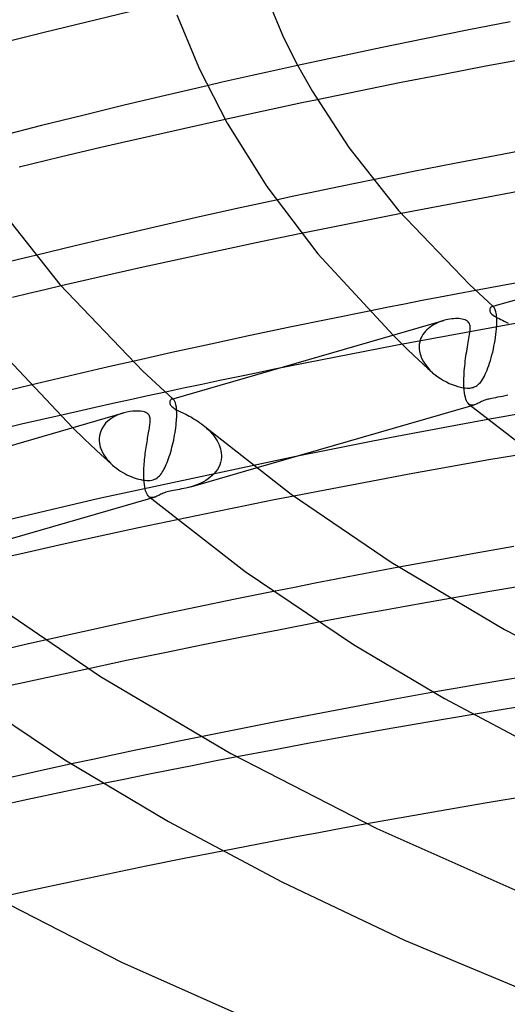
# Model space of a CAD drawing. Header units: millimetres. Extents: x -273 to 273, y -156 to 255.
# Tile 26 of 98: x -106 to -85, y 118 to 162. Entities that reach past the tile are written whole.
import ezdxf

# ---------------------------------------------------------------- set-up
doc = ezdxf.new("R2010")
doc.units = ezdxf.units.MM
doc.layers.add('HIDDEN', color=7, linetype='Continuous')
doc.layers.add('THICK', color=7, linetype='Continuous')

msp = doc.modelspace()

# ---------------------------------------------------------------- linework, layer by layer
at = {"layer": 'HIDDEN'}
for p, q in [((-93.88, 159.636), (-94.556, 159.487)), ((-95.903, 159.188), (-96.575, 159.037)), ((-95.23, 159.338), (-95.903, 159.188)), ((-94.556, 159.487), (-95.23, 159.338)), ((-97.244, 158.885), (-97.912, 158.732)), ((-96.575, 159.037), (-97.244, 158.885)), ((-93.69, 157.962), (-94.378, 157.817)), ((-93, 158.107), (-93.69, 157.962)), ((-95.751, 157.524), (-96.436, 157.376)), ((-95.065, 157.671), (-95.751, 157.524)), ((-94.378, 157.817), (-95.065, 157.671)), ((-96.436, 157.376), (-97.119, 157.227)), ((-91.235, 154.388), (-91.957, 154.238)), ((-90.511, 154.536), (-91.235, 154.388)), ((-93.399, 153.936), (-94.118, 153.783)), ((-92.679, 154.087), (-93.399, 153.936)), ((-91.957, 154.238), (-92.679, 154.087)), ((-94.118, 153.783), (-94.836, 153.629)), ((-89.261, 153.027), (-90.005, 152.882)), ((-91.492, 152.589), (-92.235, 152.44)), ((-90.749, 152.736), (-91.492, 152.589)), ((-90.005, 152.882), (-90.749, 152.736)), ((-92.976, 152.29), (-93.716, 152.139)), ((-92.235, 152.44), (-92.976, 152.29)), ((-106.286, 150.982), (-106.994, 150.806)), ((-105.577, 151.157), (-106.286, 150.982)), ((-105.164, 149.622), (-105.888, 149.451)), ((-104.439, 149.792), (-105.164, 149.622)), ((-85.933, 149.59), (-86.726, 149.44)), ((-105.888, 149.451), (-106.611, 149.279)), ((-88.309, 149.137), (-89.1, 148.984)), ((-87.518, 149.29), (-88.309, 149.137)), ((-86.726, 149.44), (-87.518, 149.29)), ((-89.889, 148.829), (-90.678, 148.672)), ((-89.1, 148.984), (-89.889, 148.829)), ((-85.195, 148.874), (-85.209, 148.87)), ((-85.181, 148.874), (-85.195, 148.874)), ((-85.166, 148.872), (-85.181, 148.874)), ((-85.152, 148.867), (-85.166, 148.872)), ((-85.163, 148.884), (-85.156, 148.878)), ((-85.156, 148.878), (-85.15, 148.872)), ((-85.138, 148.859), (-85.152, 148.867)), ((-85.15, 148.872), (-85.143, 148.866)), ((-85.143, 148.866), (-85.136, 148.86)), ((-85.123, 148.848), (-85.138, 148.859)), ((-85.136, 148.86), (-85.129, 148.854)), ((-85.129, 148.854), (-85.123, 148.848)), ((-85.104, 148.828), (-85.123, 148.848)), ((-85.086, 148.802), (-85.104, 148.828)), ((-85.069, 148.77), (-85.086, 148.802)), ((-85.053, 148.732), (-85.069, 148.77)), ((-85.038, 148.687), (-85.053, 148.732)), ((-85.024, 148.636), (-85.038, 148.687)), ((-85.012, 148.578), (-85.024, 148.636)), ((-87.633, 148.151), (-87.721, 148.109)), ((-87.543, 148.188), (-87.633, 148.151)), ((-87.451, 148.221), (-87.543, 148.188)), ((-87.357, 148.25), (-87.451, 148.221)), ((-85.002, 148.513), (-85.012, 148.578)), ((-84.994, 148.441), (-85.002, 148.513)), ((-84.988, 148.363), (-84.994, 148.441)), ((-84.985, 148.278), (-84.988, 148.363)), ((-84.984, 148.188), (-84.985, 148.278)), ((-84.985, 148.093), (-84.984, 148.188)), ((-84.067, 148.128), (-89.505, 147.132)), ((-88.173, 147.77), (-88.232, 147.699)), ((-88.109, 147.838), (-88.173, 147.77)), ((-88.039, 147.9), (-88.109, 147.838)), ((-87.965, 147.959), (-88.039, 147.9)), ((-87.887, 148.013), (-87.965, 147.959)), ((-87.806, 148.064), (-87.887, 148.013)), ((-87.721, 148.109), (-87.806, 148.064)), ((-85.022, 147.629), (-85.008, 147.758)), ((-85.008, 147.758), (-84.996, 147.885)), ((-84.996, 147.885), (-84.989, 148.007)), ((-84.989, 148.007), (-84.988, 148.022)), ((-84.988, 148.022), (-84.987, 148.036)), ((-84.987, 148.051), (-84.986, 148.065)), ((-84.987, 148.036), (-84.987, 148.051)), ((-84.986, 148.079), (-84.985, 148.093)), ((-84.986, 148.065), (-84.986, 148.079)), ((-89.616, 147.598), (-88.981, 146.97)), ((-88.427, 147.281), (-88.443, 147.188)), ((-88.403, 147.372), (-88.427, 147.281)), ((-88.371, 147.459), (-88.403, 147.372)), ((-88.332, 147.543), (-88.371, 147.459)), ((-88.285, 147.623), (-88.332, 147.543)), ((-88.232, 147.699), (-88.285, 147.623)), ((-85.083, 147.231), (-85.06, 147.364)), ((-85.06, 147.364), (-85.04, 147.497)), ((-85.04, 147.497), (-85.022, 147.629)), ((-89.505, 147.132), (-94.907, 146.071)), ((-88.981, 146.97), (-88.687, 146.688)), ((-88.45, 147.093), (-88.451, 147.079)), ((-88.451, 147.079), (-88.451, 147.065)), ((-88.451, 147.065), (-88.451, 147.051)), ((-88.451, 147.051), (-88.45, 147.037)), ((-88.443, 147.188), (-88.45, 147.093)), ((-88.45, 147.037), (-88.45, 147.022)), ((-88.45, 147.022), (-88.449, 147.008)), ((-88.449, 147.008), (-88.432, 146.862)), ((-88.432, 146.862), (-88.396, 146.717)), ((-85.199, 146.711), (-85.167, 146.838)), ((-85.167, 146.838), (-85.137, 146.967)), ((-85.137, 146.967), (-85.109, 147.098)), ((-85.109, 147.098), (-85.083, 147.231)), ((-101.232, 146.425), (-101.998, 146.25)), ((-88.687, 146.688), (-88.482, 146.497)), ((-88.482, 146.497), (-88.274, 146.306)), ((-88.396, 146.717), (-88.342, 146.573)), ((-88.342, 146.573), (-88.271, 146.431)), ((-88.271, 146.431), (-88.185, 146.295)), ((-85.303, 146.352), (-85.267, 146.467)), ((-85.267, 146.467), (-85.233, 146.587)), ((-85.233, 146.587), (-85.199, 146.711)), ((-102.763, 146.075), (-103.525, 145.898)), ((-101.998, 146.25), (-102.763, 146.075)), ((-88.274, 146.306), (-88.065, 146.115)), ((-88.185, 146.295), (-88.085, 146.164)), ((-88.085, 146.164), (-87.973, 146.039)), ((-88.065, 146.115), (-87.855, 145.925)), ((-87.973, 146.039), (-87.85, 145.921)), ((-85.458, 145.94), (-85.418, 146.035)), ((-85.418, 146.035), (-85.379, 146.136)), ((-85.379, 146.136), (-85.34, 146.242)), ((-85.34, 146.242), (-85.303, 146.352)), ((-105.043, 145.541), (-105.8, 145.36)), ((-104.284, 145.72), (-105.043, 145.541)), ((-103.525, 145.898), (-104.284, 145.72)), ((-87.85, 145.921), (-87.738, 145.826)), ((-87.738, 145.826), (-87.62, 145.737)), ((-87.62, 145.737), (-87.496, 145.654)), ((-87.496, 145.654), (-87.368, 145.577)), ((-87.368, 145.577), (-87.237, 145.506)), ((-85.718, 145.488), (-85.672, 145.548)), ((-85.672, 145.548), (-85.627, 145.615)), ((-85.627, 145.615), (-85.583, 145.687)), ((-85.583, 145.687), (-85.54, 145.766)), ((-85.54, 145.766), (-85.499, 145.85)), ((-85.499, 145.85), (-85.458, 145.94)), ((-87.237, 145.506), (-87.105, 145.443)), ((-87.105, 145.443), (-86.974, 145.388)), ((-86.974, 145.388), (-86.846, 145.342)), ((-86.846, 145.342), (-86.723, 145.303)), ((-86.723, 145.303), (-86.604, 145.273)), ((-86.604, 145.273), (-86.492, 145.252)), ((-86.492, 145.252), (-86.391, 145.239)), ((-86.391, 145.239), (-86.307, 145.233)), ((-86.307, 145.233), (-86.236, 145.233)), ((-86.236, 145.233), (-86.177, 145.237)), ((-86.177, 145.237), (-86.127, 145.244)), ((-86.127, 145.244), (-86.079, 145.253)), ((-86.079, 145.253), (-86.033, 145.266)), ((-86.033, 145.266), (-85.99, 145.282)), ((-85.99, 145.282), (-85.947, 145.3)), ((-85.947, 145.3), (-85.905, 145.323)), ((-85.905, 145.323), (-85.861, 145.352)), ((-85.861, 145.352), (-85.815, 145.389)), ((-85.815, 145.389), (-85.767, 145.434)), ((-85.767, 145.434), (-85.718, 145.488)), ((-101.353, 144.71), (-102.137, 144.538)), ((-100.568, 144.882), (-101.353, 144.71)), ((-99.78, 145.052), (-100.568, 144.882)), ((-99.486, 144.748), (-99.499, 144.745)), ((-99.472, 144.749), (-99.486, 144.748)), ((-99.458, 144.747), (-99.472, 144.749)), ((-99.444, 144.742), (-99.458, 144.747)), ((-99.454, 144.758), (-99.447, 144.752)), ((-99.447, 144.752), (-99.441, 144.746)), ((-99.43, 144.735), (-99.444, 144.742)), ((-99.441, 144.746), (-99.434, 144.741)), ((-99.434, 144.741), (-99.427, 144.735)), ((-99.416, 144.724), (-99.43, 144.735)), ((-99.427, 144.735), (-99.421, 144.729)), ((-99.421, 144.729), (-99.414, 144.723)), ((-99.386, 144.69), (-99.416, 144.724)), ((-99.358, 144.64), (-99.386, 144.69)), ((-99.332, 144.573), (-99.358, 144.64)), ((-85.617, 144.652), (-85.666, 144.63)), ((-85.569, 144.672), (-85.617, 144.652)), ((-85.522, 144.689), (-85.569, 144.672)), ((-85.477, 144.705), (-85.522, 144.689)), ((-85.429, 144.719), (-85.477, 144.705)), ((-85.379, 144.733), (-85.429, 144.719)), ((-85.326, 144.746), (-85.379, 144.733)), ((-85.271, 144.759), (-85.326, 144.746)), ((-85.207, 144.772), (-85.271, 144.759)), ((-85.132, 144.787), (-85.207, 144.772)), ((-85.045, 144.803), (-85.132, 144.787)), ((-84.945, 144.821), (-85.045, 144.803)), ((-84.836, 144.842), (-84.945, 144.821)), ((-84.723, 144.864), (-84.836, 144.842)), ((-84.605, 144.889), (-84.723, 144.864)), ((-84.484, 144.918), (-84.605, 144.889)), ((-102.919, 144.364), (-103.698, 144.189)), ((-102.137, 144.538), (-102.919, 144.364)), ((-99.311, 144.488), (-99.332, 144.573)), ((-99.294, 144.385), (-99.311, 144.488)), ((-99.282, 144.263), (-99.294, 144.385)), ((-99.276, 144.123), (-99.282, 144.263)), ((-86.194, 144.493), (-86.231, 144.518)), ((-86.157, 144.476), (-86.194, 144.493)), ((-86.117, 144.468), (-86.157, 144.476)), ((-86.136, 144.439), (-85.992, 144.481)), ((-86.077, 144.466), (-86.117, 144.468)), ((-86.035, 144.471), (-86.077, 144.466)), ((-85.992, 144.481), (-86.035, 144.471)), ((-85.95, 144.495), (-85.992, 144.481)), ((-85.907, 144.513), (-85.95, 144.495)), ((-85.862, 144.533), (-85.907, 144.513)), ((-85.816, 144.556), (-85.862, 144.533)), ((-85.768, 144.58), (-85.816, 144.556)), ((-85.718, 144.605), (-85.768, 144.58)), ((-85.666, 144.63), (-85.718, 144.605)), ((-103.698, 144.189), (-104.476, 144.013)), ((-102.339, 143.768), (-102.451, 143.66)), ((-102.214, 143.864), (-102.339, 143.768)), ((-102.079, 143.948), (-102.214, 143.864)), ((-101.936, 144.02), (-102.079, 143.948)), ((-101.788, 144.08), (-101.936, 144.02)), ((-101.64, 144.127), (-101.788, 144.08)), ((-99.295, 143.679), (-99.287, 143.782)), ((-99.287, 143.782), (-99.281, 143.881)), ((-99.281, 143.881), (-99.28, 143.896)), ((-99.28, 143.896), (-99.279, 143.91)), ((-99.279, 143.925), (-99.278, 143.939)), ((-99.279, 143.91), (-99.279, 143.925)), ((-99.278, 143.953), (-99.277, 143.967)), ((-99.278, 143.939), (-99.278, 143.953)), ((-99.277, 143.967), (-99.276, 144.123)), ((-84.528, 143.982), (-85.389, 143.827)), ((-83.649, 144.137), (-84.528, 143.982)), ((-103.927, 143.467), (-103.397, 142.949)), ((-102.627, 143.41), (-102.687, 143.271)), ((-102.547, 143.54), (-102.627, 143.41)), ((-102.451, 143.66), (-102.547, 143.54)), ((-99.351, 143.246), (-99.334, 143.356)), ((-99.334, 143.356), (-99.319, 143.465)), ((-99.319, 143.465), (-99.306, 143.573)), ((-99.306, 143.573), (-99.295, 143.679)), ((-98.022, 143.517), (-97.942, 143.447)), ((-97.942, 143.447), (-97.864, 143.374)), ((-97.864, 143.374), (-97.789, 143.299)), ((-103.397, 142.949), (-103.141, 142.708)), ((-102.726, 143.122), (-102.742, 142.967)), ((-102.742, 142.967), (-102.742, 142.953)), ((-102.742, 142.953), (-102.742, 142.939)), ((-102.742, 142.939), (-102.742, 142.925)), ((-102.742, 142.925), (-102.742, 142.911)), ((-102.742, 142.911), (-102.742, 142.897)), ((-102.742, 142.897), (-102.741, 142.882)), ((-102.741, 142.882), (-102.73, 142.776)), ((-102.687, 143.271), (-102.726, 143.122)), ((-99.436, 142.805), (-99.413, 142.915)), ((-99.413, 142.915), (-99.39, 143.025)), ((-99.39, 143.025), (-99.369, 143.135)), ((-99.369, 143.135), (-99.351, 143.246)), ((-97.789, 143.299), (-97.718, 143.221)), ((-97.718, 143.221), (-97.65, 143.14)), ((-97.65, 143.14), (-97.587, 143.058)), ((-97.587, 143.058), (-97.529, 142.972)), ((-97.529, 142.972), (-97.476, 142.885)), ((-97.476, 142.885), (-97.428, 142.796)), ((-103.141, 142.708), (-102.894, 142.479)), ((-102.894, 142.479), (-102.646, 142.251)), ((-102.73, 142.776), (-102.709, 142.668)), ((-102.709, 142.668), (-102.678, 142.561)), ((-102.678, 142.561), (-102.638, 142.455)), ((-102.638, 142.455), (-102.588, 142.352)), ((-99.546, 142.382), (-99.517, 142.485)), ((-99.517, 142.485), (-99.489, 142.591)), ((-99.489, 142.591), (-99.462, 142.697)), ((-99.462, 142.697), (-99.436, 142.805)), ((-97.428, 142.796), (-97.386, 142.705)), ((-97.386, 142.705), (-97.351, 142.613)), ((-97.351, 142.613), (-97.322, 142.52)), ((-97.322, 142.52), (-97.301, 142.426)), ((-93.953, 142.183), (-102.74, 140.305)), ((-102.646, 142.251), (-102.395, 142.024)), ((-102.588, 142.352), (-102.53, 142.251)), ((-102.53, 142.251), (-102.465, 142.153)), ((-102.465, 142.153), (-102.392, 142.057)), ((-102.395, 142.024), (-102.143, 141.797)), ((-102.392, 142.057), (-102.314, 141.966)), ((-99.709, 141.907), (-99.675, 141.995)), ((-99.675, 141.995), (-99.642, 142.087)), ((-99.642, 142.087), (-99.609, 142.182)), ((-99.609, 142.182), (-99.577, 142.281)), ((-99.577, 142.281), (-99.546, 142.382)), ((-97.293, 142.032), (-97.318, 141.917)), ((-97.301, 142.426), (-97.286, 142.332)), ((-97.281, 142.149), (-97.293, 142.032)), ((-97.286, 142.332), (-97.28, 142.237)), ((-97.28, 142.164), (-97.281, 142.149)), ((-97.28, 142.237), (-97.28, 142.223)), ((-97.28, 142.223), (-97.279, 142.208)), ((-97.279, 142.193), (-97.28, 142.178)), ((-97.28, 142.178), (-97.28, 142.164)), ((-97.279, 142.208), (-97.279, 142.193)), ((-102.314, 141.966), (-102.229, 141.878)), ((-102.229, 141.878), (-102.14, 141.794)), ((-102.14, 141.794), (-102.054, 141.721)), ((-102.054, 141.721), (-101.965, 141.652)), ((-101.965, 141.652), (-101.874, 141.586)), ((-101.874, 141.586), (-101.781, 141.524)), ((-99.887, 141.537), (-99.851, 141.602)), ((-99.851, 141.602), (-99.815, 141.671)), ((-99.815, 141.671), (-99.779, 141.745)), ((-99.779, 141.745), (-99.744, 141.824)), ((-99.744, 141.824), (-99.709, 141.907)), ((-98.651, 140.827), (-95.73, 141.67)), ((-97.46, 141.598), (-97.528, 141.503)), ((-97.402, 141.699), (-97.46, 141.598)), ((-97.354, 141.805), (-97.402, 141.699)), ((-97.318, 141.917), (-97.354, 141.805)), ((-101.781, 141.524), (-101.687, 141.467)), ((-101.687, 141.467), (-101.593, 141.415)), ((-101.593, 141.415), (-101.499, 141.366)), ((-101.499, 141.366), (-101.405, 141.322)), ((-101.405, 141.322), (-101.313, 141.283)), ((-101.313, 141.283), (-101.223, 141.247)), ((-101.223, 141.247), (-101.134, 141.216)), ((-101.134, 141.216), (-101.048, 141.189)), ((-101.048, 141.189), (-100.965, 141.165)), ((-100.965, 141.165), (-100.88, 141.145)), ((-100.88, 141.145), (-100.793, 141.129)), ((-100.793, 141.129), (-100.706, 141.116)), ((-100.706, 141.116), (-100.621, 141.109)), ((-100.462, 141.113), (-100.392, 141.123)), ((-100.392, 141.123), (-100.328, 141.139)), ((-100.328, 141.139), (-100.268, 141.161)), ((-100.268, 141.161), (-100.21, 141.189)), ((-100.21, 141.189), (-100.154, 141.225)), ((-100.154, 141.225), (-100.1, 141.268)), ((-100.1, 141.268), (-100.05, 141.315)), ((-100.05, 141.315), (-100.005, 141.367)), ((-100.005, 141.367), (-99.963, 141.421)), ((-99.963, 141.421), (-99.924, 141.477)), ((-99.924, 141.477), (-99.887, 141.537)), ((-97.876, 141.178), (-97.979, 141.112)), ((-97.779, 141.251), (-97.876, 141.178)), ((-97.688, 141.329), (-97.779, 141.251)), ((-97.604, 141.413), (-97.688, 141.329)), ((-97.528, 141.503), (-97.604, 141.413)), ((-100.621, 141.109), (-100.538, 141.108)), ((-100.538, 141.108), (-100.462, 141.113)), ((-99.336, 140.678), (-99.419, 140.663)), ((-99.249, 140.694), (-99.336, 140.678)), ((-99.159, 140.71), (-99.249, 140.694)), ((-99.065, 140.728), (-99.159, 140.71)), ((-98.966, 140.749), (-99.065, 140.728)), ((-98.864, 140.772), (-98.966, 140.749)), ((-98.758, 140.797), (-98.864, 140.772)), ((-98.651, 140.827), (-98.758, 140.797)), ((-98.538, 140.861), (-98.651, 140.827)), ((-98.424, 140.901), (-98.538, 140.861)), ((-98.31, 140.945), (-98.424, 140.901)), ((-98.197, 140.995), (-98.31, 140.945)), ((-98.086, 141.051), (-98.197, 140.995)), ((-97.979, 141.112), (-98.086, 141.051)), ((-102.74, 140.305), (-111.301, 138.278)), ((-100.486, 140.368), (-100.522, 140.393)), ((-100.448, 140.351), (-100.486, 140.368)), ((-100.408, 140.343), (-100.448, 140.351)), ((-100.428, 140.314), (-100.283, 140.356)), ((-100.367, 140.341), (-100.408, 140.343)), ((-100.326, 140.346), (-100.367, 140.341)), ((-100.283, 140.356), (-100.326, 140.346)), ((-100.244, 140.369), (-100.283, 140.356)), ((-100.204, 140.384), (-100.244, 140.369)), ((-100.164, 140.403), (-100.204, 140.384)), ((-100.123, 140.422), (-100.164, 140.403)), ((-100.079, 140.444), (-100.123, 140.422)), ((-100.033, 140.468), (-100.079, 140.444)), ((-99.984, 140.492), (-100.033, 140.468)), ((-99.932, 140.516), (-99.984, 140.492)), ((-99.877, 140.539), (-99.932, 140.516)), ((-99.822, 140.56), (-99.877, 140.539)), ((-99.765, 140.58), (-99.822, 140.56)), ((-99.705, 140.598), (-99.765, 140.58)), ((-99.641, 140.615), (-99.705, 140.598)), ((-99.573, 140.631), (-99.641, 140.615)), ((-99.498, 140.647), (-99.573, 140.631)), ((-99.419, 140.663), (-99.498, 140.647)), ((-94.92, 140.237), (-95.789, 140.063)), ((-94.048, 140.408), (-94.92, 140.237)), ((-96.658, 139.888), (-97.525, 139.712)), ((-95.789, 140.063), (-96.658, 139.888)), ((-98.391, 139.533), (-99.256, 139.354)), ((-97.525, 139.712), (-98.391, 139.533)), ((-89.356, 137.234), (-90.292, 137.059)), ((-91.227, 136.881), (-92.161, 136.701)), ((-90.292, 137.059), (-91.227, 136.881)), ((-94.025, 136.336), (-94.956, 136.151)), ((-93.093, 136.519), (-94.025, 136.336)), ((-92.161, 136.701), (-93.093, 136.519)), ((-87.066, 135.841), (-88.083, 135.663)), ((-89.082, 135.486), (-90.058, 135.31)), ((-88.083, 135.663), (-89.082, 135.486)), ((-91.015, 135.135), (-91.971, 134.957)), ((-90.058, 135.31), (-91.015, 135.135)), ((-91.971, 134.957), (-92.926, 134.778)), ((-106.024, 133.782), (-106.897, 133.582)), ((-105.148, 133.981), (-106.024, 133.782)), ((-104.127, 132.511), (-105.029, 132.316)), ((-103.222, 132.706), (-104.127, 132.511)), ((-83.668, 132.363), (-84.761, 132.179)), ((-105.93, 132.119), (-106.828, 131.92)), ((-105.029, 132.316), (-105.93, 132.119)), ((-85.819, 131.998), (-86.837, 131.821)), ((-84.761, 132.179), (-85.819, 131.998)), ((-86.837, 131.821), (-87.813, 131.65)), ((-83.878, 131.014), (-84.967, 130.835)), ((-84.967, 130.835), (-86.032, 130.658)), ((-100.139, 129.268), (-101.104, 129.066)), ((-99.172, 129.468), (-100.139, 129.268)), ((-98.203, 129.666), (-99.172, 129.468)), ((-102.066, 128.863), (-103.025, 128.658)), ((-101.104, 129.066), (-102.066, 128.863)), ((-103.025, 128.658), (-103.981, 128.451)), ((-98.583, 128.375), (-99.578, 128.178)), ((-97.586, 128.57), (-98.583, 128.375)), ((-96.589, 128.763), (-97.586, 128.57)), ((-100.571, 127.979), (-101.562, 127.778)), ((-99.578, 128.178), (-100.571, 127.979)), ((-101.562, 127.778), (-102.55, 127.576)), ((-90.783, 125.777), (-91.861, 125.581)), ((-92.937, 125.383), (-94.012, 125.182)), ((-91.861, 125.581), (-92.937, 125.383)), ((-95.086, 124.978), (-96.16, 124.772)), ((-94.012, 125.182), (-95.086, 124.978)), ((-96.16, 124.772), (-97.231, 124.564))]:
    msp.add_line(p, q, dxfattribs=at)
at = {"layer": 'THICK'}
for p, q in [((-95.56, 163.403), (-94.55, 160.99)), ((-101.388, 162.028), (-103.297, 161.57)), ((-99.266, 161.902), (-98.262, 159.465)), ((-103.297, 161.57), (-105.201, 161.102)), ((-84.387, 161.587), (-86.3, 161.213)), ((-105.201, 161.102), (-107.098, 160.626)), ((-94.55, 160.99), (-93.959, 159.785)), ((-86.3, 161.213), (-88.207, 160.831)), ((-88.207, 160.831), (-90.107, 160.44)), ((-91.999, 160.042), (-93.88, 159.636)), ((-90.107, 160.44), (-91.999, 160.042)), ((-93.959, 159.785), (-93.221, 158.482)), ((-85.476, 159.601), (-87.365, 159.24)), ((-83.584, 159.955), (-85.476, 159.601)), ((-98.262, 159.465), (-97.03, 157.068)), ((-87.365, 159.24), (-89.249, 158.87)), ((-97.912, 158.732), (-99.771, 158.3)), ((-89.249, 158.87), (-91.128, 158.492)), ((-99.771, 158.3), (-101.621, 157.86)), ((-93.221, 158.482), (-91.591, 155.968)), ((-91.128, 158.492), (-93, 158.107)), ((-101.621, 157.86), (-103.468, 157.41)), ((-103.468, 157.41), (-105.309, 156.952)), ((-105.309, 156.952), (-107.142, 156.486)), ((-97.119, 157.227), (-98.979, 156.814)), ((-97.03, 157.068), (-95.258, 154.231)), ((-98.979, 156.814), (-100.827, 156.395)), ((-100.827, 156.395), (-102.661, 155.97)), ((-102.661, 155.97), (-104.486, 155.537)), ((-91.591, 155.968), (-89.376, 153.161)), ((-83.228, 155.953), (-85.055, 155.61)), ((-104.486, 155.537), (-106.307, 155.096)), ((-86.878, 155.26), (-88.697, 154.901)), ((-85.055, 155.61), (-86.878, 155.26)), ((-88.697, 154.901), (-90.511, 154.536)), ((-95.258, 154.231), (-92.975, 151.223)), ((-83.786, 154.051), (-85.614, 153.718)), ((-94.836, 153.629), (-96.653, 153.233)), ((-85.614, 153.718), (-87.439, 153.376)), ((-107.113, 153.17), (-104.498, 149.861)), ((-96.653, 153.233), (-98.459, 152.831)), ((-89.376, 153.161), (-86.207, 149.851)), ((-87.439, 153.376), (-89.261, 153.027)), ((-98.459, 152.831), (-100.253, 152.423)), ((-100.253, 152.423), (-102.034, 152.008)), ((-93.716, 152.139), (-95.526, 151.764)), ((-85.206, 148.871), (-73.075, 152.373)), ((-102.034, 152.008), (-103.807, 151.587)), ((-95.526, 151.764), (-97.328, 151.382)), ((-103.807, 151.587), (-105.577, 151.157)), ((-97.328, 151.382), (-99.122, 150.993)), ((-99.122, 150.993), (-100.905, 150.599)), ((-92.975, 151.223), (-89.616, 147.598)), ((-100.905, 150.599), (-102.678, 150.198)), ((-102.678, 150.198), (-104.439, 149.792)), ((-83.327, 150.069), (-84.636, 149.831)), ((-104.498, 149.861), (-100.794, 145.995)), ((-86.207, 149.851), (-85.163, 148.884)), ((-84.636, 149.831), (-85.933, 149.59)), ((-90.678, 148.672), (-92.456, 148.314)), ((-85.297, 148.749), (-85.3, 148.722)), ((-85.3, 148.722), (-85.299, 148.693)), ((-85.299, 148.693), (-85.293, 148.663)), ((-85.291, 148.774), (-85.297, 148.749)), ((-85.293, 148.663), (-85.281, 148.632)), ((-85.282, 148.797), (-85.291, 148.774)), ((-85.271, 148.818), (-85.282, 148.797)), ((-85.281, 148.632), (-85.263, 148.599)), ((-85.258, 148.836), (-85.271, 148.818)), ((-85.263, 148.599), (-85.236, 148.564)), ((-85.243, 148.851), (-85.258, 148.836)), ((-85.227, 148.862), (-85.243, 148.851)), ((-85.209, 148.87), (-85.227, 148.862)), ((-99.497, 144.746), (-87.365, 148.248)), ((-92.456, 148.314), (-94.228, 147.949)), ((-87.266, 148.274), (-87.357, 148.25)), ((-87.174, 148.294), (-87.266, 148.274)), ((-87.084, 148.31), (-87.174, 148.294)), ((-86.996, 148.322), (-87.084, 148.31)), ((-86.911, 148.33), (-86.996, 148.322)), ((-86.829, 148.334), (-86.911, 148.33)), ((-86.75, 148.335), (-86.829, 148.334)), ((-86.676, 148.333), (-86.75, 148.335)), ((-86.604, 148.327), (-86.676, 148.333)), ((-86.533, 148.317), (-86.604, 148.327)), ((-86.466, 148.302), (-86.533, 148.317)), ((-86.403, 148.283), (-86.466, 148.302)), ((-86.346, 148.258), (-86.403, 148.283)), ((-86.297, 148.228), (-86.346, 148.258)), ((-86.257, 148.193), (-86.297, 148.228)), ((-86.226, 148.153), (-86.257, 148.193)), ((-86.203, 148.11), (-86.226, 148.153)), ((-85.236, 148.564), (-85.198, 148.527)), ((-85.198, 148.527), (-85.15, 148.489)), ((-85.15, 148.489), (-85.093, 148.451)), ((-85.093, 148.451), (-85.028, 148.413)), ((-85.028, 148.413), (-84.958, 148.375)), ((-84.958, 148.375), (-84.884, 148.337)), ((-84.884, 148.337), (-84.807, 148.299)), ((-84.807, 148.299), (-84.728, 148.26)), ((-84.728, 148.26), (-84.649, 148.22)), ((-84.649, 148.22), (-84.567, 148.179)), ((-84.567, 148.179), (-84.481, 148.134)), ((-94.228, 147.949), (-95.993, 147.577)), ((-86.187, 148.063), (-86.203, 148.11)), ((-86.188, 147.698), (-86.18, 147.77)), ((-86.177, 148.012), (-86.187, 148.063)), ((-86.18, 147.77), (-86.174, 147.837)), ((-86.172, 147.958), (-86.177, 148.012)), ((-86.174, 147.837), (-86.171, 147.899)), ((-86.171, 147.899), (-86.172, 147.958)), ((-107.901, 147.686), (-103.927, 143.467)), ((-95.993, 147.577), (-97.749, 147.199)), ((-86.276, 147.173), (-86.259, 147.269)), ((-86.259, 147.269), (-86.242, 147.364)), ((-86.242, 147.364), (-86.227, 147.454)), ((-86.227, 147.454), (-86.212, 147.54)), ((-86.212, 147.54), (-86.199, 147.622)), ((-86.199, 147.622), (-86.188, 147.698)), ((-97.749, 147.199), (-99.495, 146.815)), ((-86.344, 146.764), (-86.327, 146.869)), ((-86.327, 146.869), (-86.31, 146.972)), ((-86.31, 146.972), (-86.293, 147.073)), ((-86.293, 147.073), (-86.276, 147.173)), ((-99.495, 146.815), (-101.232, 146.425)), ((-86.402, 146.33), (-86.389, 146.44)), ((-86.389, 146.44), (-86.375, 146.549)), ((-86.375, 146.549), (-86.36, 146.657)), ((-86.36, 146.657), (-86.344, 146.764)), ((-100.794, 145.995), (-99.454, 144.758)), ((-94.907, 146.071), (-95.723, 145.904)), ((-86.442, 145.887), (-86.434, 145.997)), ((-86.434, 145.997), (-86.425, 146.108)), ((-86.425, 146.108), (-86.414, 146.219)), ((-86.414, 146.219), (-86.402, 146.33)), ((-97.35, 145.567), (-98.162, 145.397)), ((-96.537, 145.736), (-97.35, 145.567)), ((-95.723, 145.904), (-96.537, 145.736)), ((-86.455, 145.462), (-86.454, 145.565)), ((-86.454, 145.565), (-86.452, 145.67)), ((-86.452, 145.67), (-86.448, 145.777)), ((-86.448, 145.777), (-86.442, 145.887)), ((-105.8, 145.36), (-107.518, 144.944)), ((-98.972, 145.225), (-99.78, 145.052)), ((-98.162, 145.397), (-98.972, 145.225)), ((-86.453, 145.363), (-86.455, 145.462)), ((-86.452, 145.348), (-86.453, 145.363)), ((-86.452, 145.334), (-86.452, 145.348)), ((-86.451, 145.319), (-86.452, 145.334)), ((-86.451, 145.305), (-86.451, 145.319)), ((-86.45, 145.29), (-86.451, 145.305)), ((-86.449, 145.276), (-86.45, 145.29)), ((-86.44, 145.144), (-86.449, 145.276)), ((-86.426, 145.023), (-86.44, 145.144)), ((-99.579, 144.655), (-99.587, 144.619)), ((-99.565, 144.686), (-99.579, 144.655)), ((-99.546, 144.713), (-99.565, 144.686)), ((-99.524, 144.733), (-99.546, 144.713)), ((-99.499, 144.745), (-99.524, 144.733)), ((-86.409, 144.914), (-86.426, 145.023)), ((-86.387, 144.817), (-86.409, 144.914)), ((-86.362, 144.734), (-86.387, 144.817)), ((-86.333, 144.662), (-86.362, 144.734)), ((-86.302, 144.603), (-86.333, 144.662)), ((-101.241, 144.201), (-101.37, 144.185)), ((-101.119, 144.209), (-101.241, 144.201)), ((-101.003, 144.209), (-101.119, 144.209)), ((-100.895, 144.202), (-101.003, 144.209)), ((-100.798, 144.187), (-100.895, 144.202)), ((-99.587, 144.619), (-99.589, 144.581)), ((-99.589, 144.581), (-99.583, 144.541)), ((-99.583, 144.541), (-99.569, 144.503)), ((-99.569, 144.503), (-99.549, 144.469)), ((-99.549, 144.469), (-99.523, 144.437)), ((-99.523, 144.437), (-99.492, 144.406)), ((-99.492, 144.406), (-99.455, 144.375)), ((-99.455, 144.375), (-99.411, 144.344)), ((-99.411, 144.344), (-99.363, 144.314)), ((-99.363, 144.314), (-99.31, 144.284)), ((-99.31, 144.284), (-99.255, 144.254)), ((-99.255, 144.254), (-99.197, 144.224)), ((-99.197, 144.224), (-99.138, 144.195)), ((-99.138, 144.195), (-99.076, 144.164)), ((-95.73, 141.67), (-86.136, 144.439)), ((-86.268, 144.555), (-86.302, 144.603)), ((-86.231, 144.518), (-86.268, 144.555)), ((-86.231, 144.518), (-82.57, 141.678)), ((-113.787, 140.621), (-101.655, 144.123)), ((-104.476, 144.013), (-106.203, 143.616)), ((-101.503, 144.161), (-101.64, 144.127)), ((-101.37, 144.185), (-101.503, 144.161)), ((-100.72, 144.167), (-100.798, 144.187)), ((-100.658, 144.144), (-100.72, 144.167)), ((-100.61, 144.119), (-100.658, 144.144)), ((-100.57, 144.09), (-100.61, 144.119)), ((-100.536, 144.056), (-100.57, 144.09)), ((-100.509, 144.018), (-100.536, 144.056)), ((-100.489, 143.978), (-100.509, 144.018)), ((-100.476, 143.934), (-100.489, 143.978)), ((-100.467, 143.887), (-100.476, 143.934)), ((-100.462, 143.838), (-100.467, 143.887)), ((-100.461, 143.787), (-100.462, 143.838)), ((-100.462, 143.736), (-100.461, 143.787)), ((-99.076, 144.164), (-99.011, 144.131)), ((-99.011, 144.131), (-98.943, 144.097)), ((-98.943, 144.097), (-98.872, 144.062)), ((-98.872, 144.062), (-98.8, 144.024)), ((-98.8, 144.024), (-98.726, 143.985)), ((-98.726, 143.985), (-98.65, 143.943)), ((-98.65, 143.943), (-98.573, 143.899)), ((-98.573, 143.899), (-98.494, 143.852)), ((-98.494, 143.852), (-98.415, 143.803)), ((-98.415, 143.803), (-98.336, 143.751)), ((-98.336, 143.751), (-98.257, 143.697)), ((-85.389, 143.827), (-86.826, 143.564)), ((-106.203, 143.616), (-107.919, 143.214)), ((-100.52, 143.307), (-100.508, 143.378)), ((-100.508, 143.378), (-100.497, 143.446)), ((-100.497, 143.446), (-100.487, 143.51)), ((-100.487, 143.51), (-100.478, 143.571)), ((-100.478, 143.571), (-100.471, 143.629)), ((-100.471, 143.629), (-100.466, 143.684)), ((-100.466, 143.684), (-100.462, 143.736)), ((-98.257, 143.697), (-98.178, 143.64)), ((-98.178, 143.64), (-98.1, 143.58)), ((-98.1, 143.58), (-98.022, 143.517)), ((-98.019, 143.515), (-94.169, 140.496)), ((-86.826, 143.564), (-88.256, 143.297)), ((-100.603, 142.835), (-100.589, 142.918)), ((-100.589, 142.918), (-100.575, 142.999)), ((-100.575, 142.999), (-100.561, 143.079)), ((-100.561, 143.079), (-100.547, 143.157)), ((-100.547, 143.157), (-100.533, 143.233)), ((-100.533, 143.233), (-100.52, 143.307)), ((-89.684, 143.025), (-91.11, 142.749)), ((-88.256, 143.297), (-89.684, 143.025)), ((-100.669, 142.402), (-100.656, 142.49)), ((-100.656, 142.49), (-100.644, 142.578)), ((-100.644, 142.578), (-100.63, 142.665)), ((-100.63, 142.665), (-100.617, 142.751)), ((-100.617, 142.751), (-100.603, 142.835)), ((-92.533, 142.468), (-93.953, 142.183)), ((-91.11, 142.749), (-92.533, 142.468)), ((-100.719, 141.947), (-100.711, 142.038)), ((-100.711, 142.038), (-100.702, 142.13)), ((-100.702, 142.13), (-100.691, 142.221)), ((-100.691, 142.221), (-100.68, 142.312)), ((-100.68, 142.312), (-100.669, 142.402)), ((-85.338, 142.023), (-87.15, 141.704)), ((-83.475, 142.342), (-85.338, 142.023)), ((-100.745, 141.493), (-100.742, 141.582)), ((-100.742, 141.582), (-100.739, 141.672)), ((-100.739, 141.672), (-100.733, 141.763)), ((-100.733, 141.763), (-100.727, 141.855)), ((-100.727, 141.855), (-100.719, 141.947)), ((-87.15, 141.704), (-88.896, 141.388)), ((-100.746, 141.406), (-100.745, 141.493)), ((-100.746, 141.321), (-100.746, 141.406)), ((-100.745, 141.237), (-100.746, 141.321)), ((-100.744, 141.223), (-100.745, 141.237)), ((-100.744, 141.208), (-100.744, 141.223)), ((-100.743, 141.193), (-100.744, 141.208)), ((-100.742, 141.179), (-100.743, 141.193)), ((-100.742, 141.165), (-100.742, 141.179)), ((-100.741, 141.15), (-100.742, 141.165)), ((-100.733, 141.033), (-100.741, 141.15)), ((-88.896, 141.388), (-90.616, 141.068)), ((-100.722, 140.925), (-100.733, 141.033)), ((-100.707, 140.825), (-100.722, 140.925)), ((-100.689, 140.734), (-100.707, 140.825)), ((-100.668, 140.653), (-100.689, 140.734)), ((-92.334, 140.741), (-94.048, 140.408)), ((-90.616, 141.068), (-92.334, 140.741)), ((-110.036, 137.54), (-100.428, 140.314)), ((-100.644, 140.582), (-100.668, 140.653)), ((-100.617, 140.521), (-100.644, 140.582)), ((-100.588, 140.47), (-100.617, 140.521)), ((-100.557, 140.427), (-100.588, 140.47)), ((-100.524, 140.394), (-100.557, 140.427)), ((-100.524, 140.394), (-96.22, 137.042)), ((-94.169, 140.496), (-89.706, 137.456)), ((-100.978, 138.991), (-102.693, 138.622)), ((-99.256, 139.354), (-100.978, 138.991)), ((-102.693, 138.622), (-104.399, 138.247)), ((-104.399, 138.247), (-106.097, 137.867)), ((-84.223, 138.156), (-85.992, 137.847)), ((-106.097, 137.867), (-107.784, 137.483)), ((-85.992, 137.847), (-87.696, 137.541)), ((-89.706, 137.456), (-84.637, 134.454)), ((-87.696, 137.541), (-89.356, 137.234)), ((-96.22, 137.042), (-91.377, 133.78)), ((-83.484, 136.447), (-85.29, 136.145)), ((-107.848, 135.883), (-102.675, 132.355)), ((-94.956, 136.151), (-96.672, 135.803)), ((-85.29, 136.145), (-87.066, 135.841)), ((-98.382, 135.45), (-100.086, 135.091)), ((-96.672, 135.803), (-98.382, 135.45)), ((-100.086, 135.091), (-101.782, 134.726)), ((-101.782, 134.726), (-103.47, 134.356)), ((-92.926, 134.778), (-94.653, 134.447)), ((-103.47, 134.356), (-105.148, 133.981)), ((-96.376, 134.111), (-98.096, 133.768)), ((-94.653, 134.447), (-96.376, 134.111)), ((-84.637, 134.454), (-78.941, 131.529)), ((-98.096, 133.768), (-99.811, 133.42)), ((-91.377, 133.78), (-87.319, 131.37)), ((-99.811, 133.42), (-101.519, 133.066)), ((-101.519, 133.066), (-103.222, 132.706)), ((-109.84, 132.385), (-104.273, 128.634)), ((-102.675, 132.355), (-96.866, 128.916)), ((-87.813, 131.65), (-89.613, 131.325)), ((-91.339, 131.006), (-93.061, 130.68)), ((-89.613, 131.325), (-91.339, 131.006)), ((-87.319, 131.37), (-82.878, 129.006)), ((-93.061, 130.68), (-94.78, 130.348)), ((-86.032, 130.658), (-88.063, 130.315)), ((-94.78, 130.348), (-96.495, 130.01)), ((-88.063, 130.315), (-89.965, 129.985)), ((-96.495, 130.01), (-98.203, 129.666)), ((-89.965, 129.985), (-91.713, 129.674)), ((-93.342, 129.376), (-94.967, 129.072)), ((-91.713, 129.674), (-93.342, 129.376)), ((-96.866, 128.916), (-90.341, 125.565)), ((-94.967, 129.072), (-96.589, 128.763)), ((-103.981, 128.451), (-105.645, 128.086)), ((-104.273, 128.634), (-99.648, 125.888)), ((-105.645, 128.086), (-107.304, 127.714)), ((-102.55, 127.576), (-104.244, 127.223)), ((-104.244, 127.223), (-105.929, 126.866)), ((-105.929, 126.866), (-107.606, 126.504)), ((-85.418, 126.715), (-87.214, 126.408)), ((-83.614, 127.016), (-85.418, 126.715)), ((-87.214, 126.408), (-89.003, 126.096)), ((-99.648, 125.888), (-94.586, 123.193)), ((-89.003, 126.096), (-90.783, 125.777)), ((-90.341, 125.565), (-83.127, 122.365)), ((-97.231, 124.564), (-98.939, 124.226)), ((-98.939, 124.226), (-100.642, 123.883)), ((-102.34, 123.534), (-104.031, 123.18)), ((-100.642, 123.883), (-102.34, 123.534)), ((-109.095, 123.377), (-101.742, 119.601)), ((-104.031, 123.18), (-105.716, 122.82)), ((-94.586, 123.193), (-89.108, 120.585)), ((-105.716, 122.82), (-107.393, 122.455)), ((-89.108, 120.585), (-82.256, 117.723)), ((-101.742, 119.601), (-93.613, 115.995))]:
    msp.add_line(p, q, dxfattribs=at)

doc.saveas('drawing.dxf')
